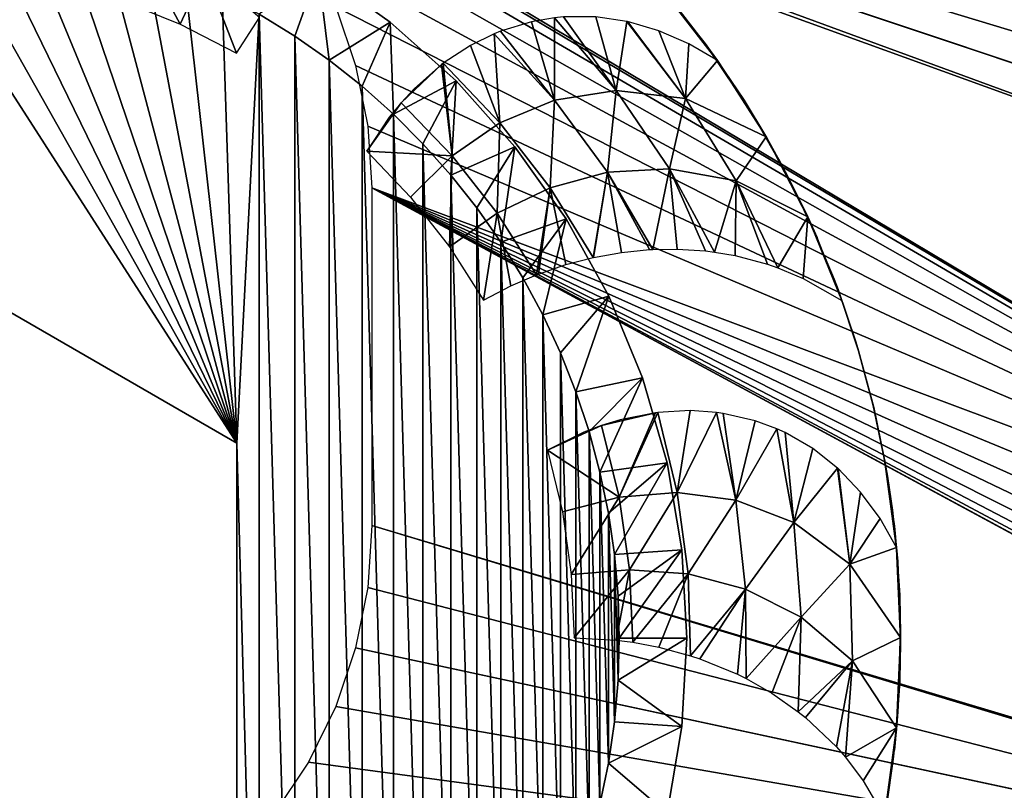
# Model space of a CAD drawing. Header units: millimetres. Extents: x -188 to 188, y -72 to 72.
# Tile 36 of 102: x -55.46 to -51.09, y -63.68 to -60.25. Entities that reach past the tile are written whole.
import ezdxf

# ---------------------------------------------------------------- set-up
doc = ezdxf.new("R2010")
doc.units = ezdxf.units.MM
doc.header["$LTSCALE"] = 65.185185
for name, color, linetype in [('1', 7, 'CONTINUOUS'), ('106', 7, 'CONTINUOUS'), ('107', 7, 'CONTINUOUS'), ('108', 7, 'CONTINUOUS'), ('109', 7, 'CONTINUOUS'), ('110', 7, 'CONTINUOUS'), ('113', 7, 'CONTINUOUS'), ('114', 7, 'CONTINUOUS'), ('136', 7, 'CONTINUOUS'), ('139', 7, 'CONTINUOUS'), ('2', 7, 'CONTINUOUS'), ('8', 7, 'CONTINUOUS'), ('89', 7, 'CONTINUOUS'), ('90', 7, 'CONTINUOUS'), ('91', 7, 'CONTINUOUS'), ('92', 7, 'CONTINUOUS'), ('93', 7, 'CONTINUOUS'), ('94', 7, 'CONTINUOUS')]:
    doc.layers.add(name, color=color, linetype=linetype)

msp = doc.modelspace()

# ---------------------------------------------------------------- linework, layer by layer
at = {"layer": '1', "color": 7, "linetype": 'Continuous'}
for points in [[(187.5, -72.5), (-187.5, -72.5), (187.5, 72.5), (187.5, -72.5)], [(187.5, 72.5), (-187.5, -72.5), (-187.5, 72.5), (187.5, 72.5)]]:
    msp.add_3dface(points, dxfattribs=at)
at = {"layer": '106', "linetype": 'Continuous'}
for points in [[(-56, -61.2679, 16.5), (-54.5, -62.134, 16.5), (-56, -59.8, 16.5), (-56, -61.2679, 16.5)], [(-56, -59.8, 16.5), (-54.5, -62.134, 16.5), (-55.814, -59.8054, 16.5), (-56, -59.8, 16.5)], [(-55.814, -59.8054, 16.5), (-54.5, -62.134, 16.5), (-55.6284, -59.8217, 16.5), (-55.814, -59.8054, 16.5)], [(-55.6284, -59.8217, 16.5), (-54.5, -62.134, 16.5), (-55.4444, -59.8486, 16.5), (-55.6284, -59.8217, 16.5)], [(-55.4444, -59.8486, 16.5), (-54.5, -62.134, 16.5), (-55.2619, -59.8863, 16.5), (-55.4444, -59.8486, 16.5)], [(-55.2619, -59.8863, 16.5), (-54.5, -62.134, 16.5), (-55.0823, -59.9344, 16.5), (-55.2619, -59.8863, 16.5)], [(-55.0823, -59.9344, 16.5), (-54.5, -62.134, 16.5), (-54.9054, -59.993, 16.5), (-55.0823, -59.9344, 16.5)], [(-54.9054, -59.993, 16.5), (-54.5, -62.134, 16.5), (-54.7326, -60.0617, 16.5), (-54.9054, -59.993, 16.5)], [(-54.7326, -60.0617, 16.5), (-54.5, -62.134, 16.5), (-54.5638, -60.1404, 16.5), (-54.7326, -60.0617, 16.5)], [(-54.5638, -60.1404, 16.5), (-54.5, -62.134, 16.5), (-54.4, -60.2287, 16.5), (-54.5638, -60.1404, 16.5)], [(-54.5, -62.134, 16.5), (-54.4, -65.7713, 16.5), (-54.4, -60.2287, 16.5), (-54.5, -62.134, 16.5)], [(-54.4, -65.7713, 16.5), (-54.2416, -65.6735, 16.5), (-54.4, -60.2287, 16.5), (-54.4, -65.7713, 16.5)], [(-54.4, -60.2287, 16.5), (-54.2416, -65.6735, 16.5), (-54.2416, -60.3265, 16.5), (-54.4, -60.2287, 16.5)], [(-54.2416, -65.6735, 16.5), (-54.089, -65.5667, 16.5), (-54.2416, -60.3265, 16.5), (-54.2416, -65.6735, 16.5)], [(-54.2416, -60.3265, 16.5), (-54.089, -65.5667, 16.5), (-54.089, -60.4333, 16.5), (-54.2416, -60.3265, 16.5)], [(-54.089, -65.5667, 16.5), (-53.9431, -65.4514, 16.5), (-54.089, -60.4333, 16.5), (-54.089, -65.5667, 16.5)], [(-54.089, -60.4333, 16.5), (-53.9431, -65.4514, 16.5), (-53.9431, -60.5486, 16.5), (-54.089, -60.4333, 16.5)], [(-53.9431, -65.4514, 16.5), (-53.8039, -65.3275, 16.5), (-53.9431, -60.5486, 16.5), (-53.9431, -65.4514, 16.5)], [(-53.9431, -60.5486, 16.5), (-53.8039, -65.3275, 16.5), (-53.8039, -60.6725, 16.5), (-53.9431, -60.5486, 16.5)], [(-53.8039, -65.3275, 16.5), (-53.6725, -65.196, 16.5), (-53.8039, -60.6725, 16.5), (-53.8039, -65.3275, 16.5)], [(-53.8039, -60.6725, 16.5), (-53.6725, -65.196, 16.5), (-53.6725, -60.804, 16.5), (-53.8039, -60.6725, 16.5)], [(-53.6725, -65.196, 16.5), (-53.5486, -65.0568, 16.5), (-53.6725, -60.804, 16.5), (-53.6725, -65.196, 16.5)], [(-53.6725, -60.804, 16.5), (-53.5486, -65.0568, 16.5), (-53.5486, -60.9432, 16.5), (-53.6725, -60.804, 16.5)], [(-53.5486, -65.0568, 16.5), (-53.4332, -64.911, 16.5), (-53.5486, -60.9432, 16.5), (-53.5486, -65.0568, 16.5)], [(-53.5486, -60.9432, 16.5), (-53.4332, -64.911, 16.5), (-53.4332, -61.089, 16.5), (-53.5486, -60.9432, 16.5)], [(-53.4332, -64.911, 16.5), (-53.3264, -64.7584, 16.5), (-53.4332, -61.089, 16.5), (-53.4332, -64.911, 16.5)], [(-53.4332, -61.089, 16.5), (-53.3264, -64.7584, 16.5), (-53.3264, -61.2416, 16.5), (-53.4332, -61.089, 16.5)], [(-53.3264, -64.7584, 16.5), (-53.2287, -64.6, 16.5), (-53.3264, -61.2416, 16.5), (-53.3264, -64.7584, 16.5)], [(-53.3264, -61.2416, 16.5), (-53.2287, -64.6, 16.5), (-53.2287, -61.4, 16.5), (-53.3264, -61.2416, 16.5)], [(-53.2287, -64.6, 16.5), (-53.1404, -64.4362, 16.5), (-53.2287, -61.4, 16.5), (-53.2287, -64.6, 16.5)], [(-53.2287, -61.4, 16.5), (-53.1404, -64.4362, 16.5), (-53.1404, -61.5638, 16.5), (-53.2287, -61.4, 16.5)], [(-53.1404, -64.4362, 16.5), (-53.0617, -64.2673, 16.5), (-53.1404, -61.5638, 16.5), (-53.1404, -64.4362, 16.5)], [(-53.1404, -61.5638, 16.5), (-53.0617, -64.2673, 16.5), (-53.0617, -61.7327, 16.5), (-53.1404, -61.5638, 16.5)], [(-53.0617, -64.2673, 16.5), (-52.993, -64.0945, 16.5), (-53.0617, -61.7327, 16.5), (-53.0617, -64.2673, 16.5)], [(-53.0617, -61.7327, 16.5), (-52.993, -64.0945, 16.5), (-52.993, -61.9055, 16.5), (-53.0617, -61.7327, 16.5)], [(-52.993, -64.0945, 16.5), (-52.9344, -63.9176, 16.5), (-52.993, -61.9055, 16.5), (-52.993, -64.0945, 16.5)], [(-52.993, -61.9055, 16.5), (-52.9344, -63.9176, 16.5), (-52.9344, -62.0824, 16.5), (-52.993, -61.9055, 16.5)], [(-52.9344, -63.9176, 16.5), (-52.8863, -63.7381, 16.5), (-52.9344, -62.0824, 16.5), (-52.9344, -63.9176, 16.5)], [(-52.9344, -62.0824, 16.5), (-52.8863, -63.7381, 16.5), (-52.8863, -62.2619, 16.5), (-52.9344, -62.0824, 16.5)], [(-54.5, -62.134, 16.5), (-54.5, -63.866, 16.5), (-54.4, -65.7713, 16.5), (-54.5, -62.134, 16.5)], [(-52.8863, -63.7381, 16.5), (-52.8486, -63.5556, 16.5), (-52.8863, -62.2619, 16.5), (-52.8863, -63.7381, 16.5)], [(-52.8863, -62.2619, 16.5), (-52.8486, -63.5556, 16.5), (-52.8486, -62.4444, 16.5), (-52.8863, -62.2619, 16.5)], [(-52.8486, -63.5556, 16.5), (-52.8217, -63.3716, 16.5), (-52.8486, -62.4444, 16.5), (-52.8486, -63.5556, 16.5)], [(-52.8486, -62.4444, 16.5), (-52.8217, -63.3716, 16.5), (-52.8217, -62.6284, 16.5), (-52.8486, -62.4444, 16.5)], [(-52.8217, -63.3716, 16.5), (-52.8055, -63.1865, 16.5), (-52.8217, -62.6284, 16.5), (-52.8217, -63.3716, 16.5)], [(-52.8217, -62.6284, 16.5), (-52.8055, -63.1865, 16.5), (-52.8055, -62.8135, 16.5), (-52.8217, -62.6284, 16.5)], [(-52.8055, -63.1865, 16.5), (-52.8, -63, 16.5), (-52.8055, -62.8135, 16.5), (-52.8055, -63.1865, 16.5)]]:
    msp.add_3dface(points, dxfattribs=at)
at = {"layer": '107', "linetype": 'Continuous'}
for points in [[(-54.1379, -60.0365, 16.2), (-53.8178, -60.2636, 16.2), (-54.1379, -60.0365, 12.5), (-54.1379, -60.0365, 16.2)], [(-54.1379, -60.0365, 12.5), (-53.8178, -60.2636, 16.2), (-53.8178, -60.2636, 12.5), (-54.1379, -60.0365, 12.5)], [(-53.8178, -60.2636, 16.2), (-53.5251, -60.5251, 16.2), (-53.8178, -60.2636, 12.5), (-53.8178, -60.2636, 16.2)], [(-53.8178, -60.2636, 12.5), (-53.5251, -60.5251, 16.2), (-53.5251, -60.5251, 12.5), (-53.8178, -60.2636, 12.5)], [(-53.5251, -60.5251, 16.2), (-53.2636, -60.8178, 16.2), (-53.5251, -60.5251, 12.5), (-53.5251, -60.5251, 16.2)], [(-53.5251, -60.5251, 12.5), (-53.2636, -60.8178, 16.2), (-53.2636, -60.8178, 12.5), (-53.5251, -60.5251, 12.5)], [(-53.2636, -60.8178, 16.2), (-53.0365, -61.1379, 16.2), (-53.2636, -60.8178, 12.5), (-53.2636, -60.8178, 16.2)], [(-53.2636, -60.8178, 12.5), (-53.0365, -61.1379, 16.2), (-53.0365, -61.1379, 12.5), (-53.2636, -60.8178, 12.5)], [(-53.0365, -61.1379, 16.2), (-52.8466, -61.4814, 16.2), (-53.0365, -61.1379, 12.5), (-53.0365, -61.1379, 16.2)], [(-53.0365, -61.1379, 12.5), (-52.8466, -61.4814, 16.2), (-52.8466, -61.4814, 12.5), (-53.0365, -61.1379, 12.5)], [(-52.8466, -61.4814, 16.2), (-52.6964, -61.844, 16.2), (-52.8466, -61.4814, 12.5), (-52.8466, -61.4814, 16.2)], [(-52.8466, -61.4814, 12.5), (-52.6964, -61.844, 16.2), (-52.6964, -61.844, 12.5), (-52.8466, -61.4814, 12.5)], [(-52.6964, -61.844, 16.2), (-52.5878, -62.2212, 16.2), (-52.6964, -61.844, 12.5), (-52.6964, -61.844, 16.2)], [(-52.6964, -61.844, 12.5), (-52.5878, -62.2212, 16.2), (-52.5878, -62.2212, 12.5), (-52.6964, -61.844, 12.5)], [(-52.5878, -62.2212, 16.2), (-52.522, -62.6081, 16.2), (-52.5878, -62.2212, 12.5), (-52.5878, -62.2212, 16.2)], [(-52.5878, -62.2212, 12.5), (-52.522, -62.6081, 16.2), (-52.522, -62.6081, 12.5), (-52.5878, -62.2212, 12.5)], [(-52.522, -62.6081, 16.2), (-52.5, -63, 16.2), (-52.522, -62.6081, 12.5), (-52.522, -62.6081, 16.2)], [(-52.522, -62.6081, 12.5), (-52.5, -63, 16.2), (-52.5, -63, 12.5), (-52.522, -62.6081, 12.5)]]:
    msp.add_3dface(points, dxfattribs=at)
at = {"layer": '108', "linetype": 'Continuous'}
for points in [[(-52.5, -63, 12.5), (-52.5, -63, 16.2), (-52.522, -63.3919, 16.2), (-52.5, -63, 12.5)], [(-52.5, -63, 12.5), (-52.522, -63.3919, 16.2), (-52.522, -63.3919, 12.5), (-52.5, -63, 12.5)], [(-52.522, -63.3919, 16.2), (-52.5878, -63.7788, 16.2), (-52.522, -63.3919, 12.5), (-52.522, -63.3919, 16.2)], [(-52.522, -63.3919, 12.5), (-52.5878, -63.7788, 16.2), (-52.5878, -63.7788, 12.5), (-52.522, -63.3919, 12.5)]]:
    msp.add_3dface(points, dxfattribs=at)
at = {"layer": '109', "linetype": 'Continuous'}
for points in [[(-54.5, -63.866, 16.5), (-54.5, -62.134, 16.5), (-54.5, -62.134, 14.5), (-54.5, -63.866, 16.5)], [(-54.5, -63.866, 14.5), (-54.5, -63.866, 16.5), (-54.5, -62.134, 14.5), (-54.5, -63.866, 14.5)]]:
    msp.add_3dface(points, dxfattribs=at)
at = {"layer": '110', "linetype": 'Continuous'}
for points in [[(-54.5, -62.134, 16.5), (-56, -61.2679, 16.5), (-56, -61.2679, 14.5), (-54.5, -62.134, 16.5)], [(-54.5, -62.134, 14.5), (-54.5, -62.134, 16.5), (-56, -61.2679, 14.5), (-54.5, -62.134, 14.5)]]:
    msp.add_3dface(points, dxfattribs=at)
at = {"layer": '113', "linetype": 'Continuous'}
for points in [[(-52.8, -63, 16.5), (-52.8055, -63.1865, 16.5), (-52.5, -63, 16.2), (-52.8, -63, 16.5)], [(-52.5, -63, 16.2), (-52.8055, -63.1865, 16.5), (-52.522, -63.3919, 16.2), (-52.5, -63, 16.2)], [(-52.8055, -63.1865, 16.5), (-52.8217, -63.3716, 16.5), (-52.522, -63.3919, 16.2), (-52.8055, -63.1865, 16.5)], [(-52.8217, -63.3716, 16.5), (-52.8486, -63.5556, 16.5), (-52.522, -63.3919, 16.2), (-52.8217, -63.3716, 16.5)], [(-52.8486, -63.5556, 16.5), (-52.5878, -63.7788, 16.2), (-52.522, -63.3919, 16.2), (-52.8486, -63.5556, 16.5)], [(-52.8486, -63.5556, 16.5), (-52.8863, -63.7381, 16.5), (-52.5878, -63.7788, 16.2), (-52.8486, -63.5556, 16.5)]]:
    msp.add_3dface(points, dxfattribs=at)
at = {"layer": '114', "linetype": 'Continuous'}
for points in [[(-54.4, -60.2287, 16.5), (-54.2416, -60.3265, 16.5), (-54.1379, -60.0365, 16.2), (-54.4, -60.2287, 16.5)], [(-54.2416, -60.3265, 16.5), (-54.089, -60.4333, 16.5), (-54.1379, -60.0365, 16.2), (-54.2416, -60.3265, 16.5)], [(-54.089, -60.4333, 16.5), (-53.8178, -60.2636, 16.2), (-54.1379, -60.0365, 16.2), (-54.089, -60.4333, 16.5)], [(-54.089, -60.4333, 16.5), (-53.9431, -60.5486, 16.5), (-53.8178, -60.2636, 16.2), (-54.089, -60.4333, 16.5)], [(-53.9431, -60.5486, 16.5), (-53.8039, -60.6725, 16.5), (-53.8178, -60.2636, 16.2), (-53.9431, -60.5486, 16.5)], [(-53.8039, -60.6725, 16.5), (-53.5251, -60.5251, 16.2), (-53.8178, -60.2636, 16.2), (-53.8039, -60.6725, 16.5)], [(-53.8039, -60.6725, 16.5), (-53.6725, -60.804, 16.5), (-53.5251, -60.5251, 16.2), (-53.8039, -60.6725, 16.5)], [(-53.6725, -60.804, 16.5), (-53.5486, -60.9432, 16.5), (-53.5251, -60.5251, 16.2), (-53.6725, -60.804, 16.5)], [(-53.5486, -60.9432, 16.5), (-53.2636, -60.8178, 16.2), (-53.5251, -60.5251, 16.2), (-53.5486, -60.9432, 16.5)], [(-53.5486, -60.9432, 16.5), (-53.4332, -61.089, 16.5), (-53.2636, -60.8178, 16.2), (-53.5486, -60.9432, 16.5)], [(-53.4332, -61.089, 16.5), (-53.3264, -61.2416, 16.5), (-53.2636, -60.8178, 16.2), (-53.4332, -61.089, 16.5)], [(-53.3264, -61.2416, 16.5), (-53.0365, -61.1379, 16.2), (-53.2636, -60.8178, 16.2), (-53.3264, -61.2416, 16.5)], [(-53.3264, -61.2416, 16.5), (-53.2287, -61.4, 16.5), (-53.0365, -61.1379, 16.2), (-53.3264, -61.2416, 16.5)], [(-53.2287, -61.4, 16.5), (-53.1404, -61.5638, 16.5), (-53.0365, -61.1379, 16.2), (-53.2287, -61.4, 16.5)], [(-53.1404, -61.5638, 16.5), (-52.8466, -61.4814, 16.2), (-53.0365, -61.1379, 16.2), (-53.1404, -61.5638, 16.5)], [(-53.1404, -61.5638, 16.5), (-53.0617, -61.7327, 16.5), (-52.8466, -61.4814, 16.2), (-53.1404, -61.5638, 16.5)], [(-53.0617, -61.7327, 16.5), (-52.993, -61.9055, 16.5), (-52.8466, -61.4814, 16.2), (-53.0617, -61.7327, 16.5)], [(-52.993, -61.9055, 16.5), (-52.6964, -61.844, 16.2), (-52.8466, -61.4814, 16.2), (-52.993, -61.9055, 16.5)], [(-52.993, -61.9055, 16.5), (-52.9344, -62.0824, 16.5), (-52.6964, -61.844, 16.2), (-52.993, -61.9055, 16.5)], [(-52.9344, -62.0824, 16.5), (-52.8863, -62.2619, 16.5), (-52.6964, -61.844, 16.2), (-52.9344, -62.0824, 16.5)], [(-52.8863, -62.2619, 16.5), (-52.5878, -62.2212, 16.2), (-52.6964, -61.844, 16.2), (-52.8863, -62.2619, 16.5)], [(-52.8863, -62.2619, 16.5), (-52.8486, -62.4444, 16.5), (-52.5878, -62.2212, 16.2), (-52.8863, -62.2619, 16.5)], [(-52.8486, -62.4444, 16.5), (-52.8217, -62.6284, 16.5), (-52.5878, -62.2212, 16.2), (-52.8486, -62.4444, 16.5)], [(-52.8217, -62.6284, 16.5), (-52.522, -62.6081, 16.2), (-52.5878, -62.2212, 16.2), (-52.8217, -62.6284, 16.5)], [(-52.8217, -62.6284, 16.5), (-52.8055, -62.8135, 16.5), (-52.522, -62.6081, 16.2), (-52.8217, -62.6284, 16.5)], [(-52.8055, -62.8135, 16.5), (-52.8, -63, 16.5), (-52.522, -62.6081, 16.2), (-52.8055, -62.8135, 16.5)], [(-52.8, -63, 16.5), (-52.5, -63, 16.2), (-52.522, -62.6081, 16.2), (-52.8, -63, 16.5)]]:
    msp.add_3dface(points, dxfattribs=at)
at = {"layer": '136', "color": 18, "linetype": 'Continuous', "true_color": 0x640303}
for points in [[(-64.4, -55.5, 30.1484), (-64.4149, -55.7179, 30.1503), (71.2923, -71.9956, 30.2923), (-64.4, -55.5, 30.1484)], [(64.5325, -56.1375, 30.1539), (-64.4, -55.5, 30.1484), (71.2923, -71.9956, 30.2923), (64.5325, -56.1375, 30.1539)], [(-64.4149, -55.7179, 30.1503), (-64.4593, -55.9317, 30.1521), (71.2923, -71.9956, 30.2923), (-64.4149, -55.7179, 30.1503)], [(-64.4593, -55.9317, 30.1521), (-64.5325, -56.1375, 30.1539), (71.2923, -71.9956, 30.2923), (-64.4593, -55.9317, 30.1521)], [(-64.5325, -56.1375, 30.1539), (-64.6329, -56.3313, 30.1556), (71.2923, -71.9956, 30.2923), (-64.5325, -56.1375, 30.1539)], [(-64.6329, -56.3313, 30.1556), (-64.7589, -56.5098, 30.1572), (71.2923, -71.9956, 30.2923), (-64.6329, -56.3313, 30.1556)], [(-64.7589, -56.5098, 30.1572), (-64.908, -56.6694, 30.1586), (71.2923, -71.9956, 30.2923), (-64.7589, -56.5098, 30.1572)], [(-64.908, -56.6694, 30.1586), (-65.0773, -56.8071, 30.1598), (71.2923, -71.9956, 30.2923), (-64.908, -56.6694, 30.1586)], [(-65.0773, -56.8071, 30.1598), (-65.2639, -56.9206, 30.1608), (71.2923, -71.9956, 30.2923), (-65.0773, -56.8071, 30.1598)], [(-65.2639, -56.9206, 30.1608), (-65.4642, -57.0076, 30.1615), (71.2923, -71.9956, 30.2923), (-65.2639, -56.9206, 30.1608)], [(-65.4642, -57.0076, 30.1615), (-65.6745, -57.0665, 30.162), (71.2923, -71.9956, 30.2923), (-65.4642, -57.0076, 30.1615)], [(-65.6745, -57.0665, 30.162), (-65.8908, -57.0963, 30.1623), (71.2923, -71.9956, 30.2923), (-65.6745, -57.0665, 30.162)], [(71.2923, -71.9956, 30.2923), (-66.1092, -57.0963, 30.1623), (-71.2923, -71.9956, 30.2923), (71.2923, -71.9956, 30.2923)], [(-65.8908, -57.0963, 30.1623), (-66.1092, -57.0963, 30.1623), (71.2923, -71.9956, 30.2923), (-65.8908, -57.0963, 30.1623)]]:
    msp.add_3dface(points, dxfattribs=at)
at = {"layer": '139', "color": 18, "linetype": 'Continuous', "true_color": 0x640303}
for points in [[(-64.4593, -55.9317, 28.2694), (64.4, -55.5, 28.2618), (-69.5501, -72.0087, 28.55), (-64.4593, -55.9317, 28.2694)], [(64.4, -55.5, 28.2618), (64.4149, -55.7179, 28.2656), (-69.5501, -72.0087, 28.55), (64.4, -55.5, 28.2618)], [(64.4149, -55.7179, 28.2656), (64.4593, -55.9317, 28.2694), (-69.5501, -72.0087, 28.55), (64.4149, -55.7179, 28.2656)], [(64.4593, -55.9317, 28.2694), (64.5325, -56.1375, 28.273), (-69.5501, -72.0087, 28.55), (64.4593, -55.9317, 28.2694)], [(64.5325, -56.1375, 28.273), (64.633, -56.3314, 28.2763), (-69.5501, -72.0087, 28.55), (64.5325, -56.1375, 28.273)], [(64.633, -56.3314, 28.2763), (64.7589, -56.5098, 28.2795), (-69.5501, -72.0087, 28.55), (64.633, -56.3314, 28.2763)], [(64.7589, -56.5098, 28.2795), (64.908, -56.6694, 28.2822), (-69.5501, -72.0087, 28.55), (64.7589, -56.5098, 28.2795)], [(64.908, -56.6694, 28.2822), (65.0773, -56.8072, 28.2846), (-69.5501, -72.0087, 28.55), (64.908, -56.6694, 28.2822)], [(65.0773, -56.8072, 28.2846), (65.2639, -56.9206, 28.2866), (-69.5501, -72.0087, 28.55), (65.0773, -56.8072, 28.2846)], [(65.2639, -56.9206, 28.2866), (65.4642, -57.0076, 28.2881), (-69.5501, -72.0087, 28.55), (65.2639, -56.9206, 28.2866)], [(65.4642, -57.0076, 28.2881), (65.6745, -57.0665, 28.2892), (-69.5501, -72.0087, 28.55), (65.4642, -57.0076, 28.2881)], [(65.6745, -57.0665, 28.2892), (65.8909, -57.0963, 28.2897), (-69.5501, -72.0087, 28.55), (65.6745, -57.0665, 28.2892)], [(65.8909, -57.0963, 28.2897), (66.1091, -57.0963, 28.2897), (-69.5501, -72.0087, 28.55), (65.8909, -57.0963, 28.2897)], [(66.1091, -57.0963, 28.2897), (69.5501, -72.0087, 28.55), (-69.5501, -72.0087, 28.55), (66.1091, -57.0963, 28.2897)]]:
    msp.add_3dface(points, dxfattribs=at)
at = {"layer": '2', "color": 7, "linetype": 'Continuous'}
for points in [[(-187.5, -72.5, 8), (187.5, -72.5, 8), (-182.5176, 6.0681, 8), (-187.5, -72.5, 8)], [(-182.5176, 6.0681, 8), (187.5, -72.5, 8), (-182.261, 6.0171, 8), (-182.5176, 6.0681, 8)], [(-182.261, 6.0171, 8), (187.5, -72.5, 8), (-182, 6, 8), (-182.261, 6.0171, 8)], [(-182, 6, 8), (187.5, -72.5, 8), (182, 6, 8), (-182, 6, 8)]]:
    msp.add_3dface(points, dxfattribs=at)
at = {"layer": '8', "color": 253, "linetype": 'Continuous', "true_color": 0xaab4c3}
for points in [[(-61.75, -57.5, 11), (-55.4565, -58.9716, 11), (-48.1817, -60.5177, 11), (-61.75, -57.5, 11)], [(-47.859, -60.2381, 11), (-61.75, -57.5, 11), (-48.0303, -60.3664, 11), (-47.859, -60.2381, 11)], [(-48.0303, -60.3664, 11), (-61.75, -57.5, 11), (-48.1817, -60.5177, 11), (-48.0303, -60.3664, 11)], [(-55.4565, -58.9716, 11), (-55.1963, -59.0599, 11), (-48.5328, -61.2865, 11), (-55.4565, -58.9716, 11)], [(-48.1817, -60.5177, 11), (-55.4565, -58.9716, 11), (-48.3099, -60.689, 11), (-48.1817, -60.5177, 11)], [(-48.3099, -60.689, 11), (-55.4565, -58.9716, 11), (-48.4125, -60.8769, 11), (-48.3099, -60.689, 11)], [(-48.4125, -60.8769, 11), (-55.4565, -58.9716, 11), (-48.4873, -61.0774, 11), (-48.4125, -60.8769, 11)], [(-48.4873, -61.0774, 11), (-55.4565, -58.9716, 11), (-48.5328, -61.2865, 11), (-48.4873, -61.0774, 11)], [(-55.1963, -59.0599, 11), (-54.95, -59.1813, 11), (-48.548, -61.5, 11), (-55.1963, -59.0599, 11)], [(-48.5328, -61.2865, 11), (-55.1963, -59.0599, 11), (-48.548, -61.5, 11), (-48.5328, -61.2865, 11)], [(-54.95, -59.1813, 11), (-54.7216, -59.334, 11), (-48.548, -63, 11), (-54.95, -59.1813, 11)], [(-54.95, -59.1813, 11), (-48.548, -63, 11), (-48.548, -61.5, 11), (-54.95, -59.1813, 11)], [(-54.7216, -59.334, 11), (-54.5151, -59.5151, 11), (-48.548, -63, 11), (-54.7216, -59.334, 11)], [(-54.5151, -59.5151, 11), (-54.334, -59.7216, 11), (-48.548, -63, 11), (-54.5151, -59.5151, 11)], [(-54.334, -59.7216, 11), (-54.1813, -59.95, 11), (-48.548, -63, 11), (-54.334, -59.7216, 11)], [(-54.1813, -59.95, 11), (-54.0599, -60.1963, 11), (-48.548, -63, 11), (-54.1813, -59.95, 11)], [(-54.0599, -60.1963, 11), (-53.9716, -60.4565, 11), (-48.548, -63, 11), (-54.0599, -60.1963, 11)], [(-53.9716, -60.4565, 11), (-53.918, -60.7259, 11), (-48.548, -63, 11), (-53.9716, -60.4565, 11)], [(-53.918, -60.7259, 11), (-53.9, -61, 11), (-48.548, -63, 11), (-53.918, -60.7259, 11)], [(-53.9, -61, 11), (-53.9, -62.5, 11), (-47.6711, -64.3645, 11), (-53.9, -61, 11)], [(-48.548, -63, 11), (-53.9, -61, 11), (-48.5328, -63.2135, 11), (-48.548, -63, 11)], [(-48.5328, -63.2135, 11), (-53.9, -61, 11), (-48.4873, -63.4226, 11), (-48.5328, -63.2135, 11)], [(-48.4873, -63.4226, 11), (-53.9, -61, 11), (-48.4125, -63.6231, 11), (-48.4873, -63.4226, 11)], [(-48.4125, -63.6231, 11), (-53.9, -61, 11), (-48.3099, -63.811, 11), (-48.4125, -63.6231, 11)], [(-48.3099, -63.811, 11), (-53.9, -61, 11), (-48.1817, -63.9823, 11), (-48.3099, -63.811, 11)], [(-48.1817, -63.9823, 11), (-53.9, -61, 11), (-48.0303, -64.1336, 11), (-48.1817, -63.9823, 11)], [(-48.0303, -64.1336, 11), (-53.9, -61, 11), (-47.859, -64.2619, 11), (-48.0303, -64.1336, 11)], [(-47.859, -64.2619, 11), (-53.9, -61, 11), (-47.6711, -64.3645, 11), (-47.859, -64.2619, 11)], [(-53.9, -62.5, 11), (-53.918, -62.7741, 11), (-47.4707, -64.4392, 11), (-53.9, -62.5, 11)], [(-47.6711, -64.3645, 11), (-53.9, -62.5, 11), (-47.4707, -64.4392, 11), (-47.6711, -64.3645, 11)], [(-53.918, -62.7741, 11), (-53.9716, -63.0435, 11), (-47.4707, -64.4392, 11), (-53.918, -62.7741, 11)], [(-53.9716, -63.0435, 11), (-54.0599, -63.3037, 11), (-47.2615, -64.4847, 11), (-53.9716, -63.0435, 11)], [(-47.4707, -64.4392, 11), (-53.9716, -63.0435, 11), (-47.2615, -64.4847, 11), (-47.4707, -64.4392, 11)], [(-54.0599, -63.3037, 11), (-54.1813, -63.55, 11), (-47.2615, -64.4847, 11), (-54.0599, -63.3037, 11)], [(-54.1813, -63.55, 11), (-54.334, -63.7784, 11), (-47.2615, -64.4847, 11), (-54.1813, -63.55, 11)]]:
    msp.add_3dface(points, dxfattribs=at)
at = {"layer": '89', "linetype": 'Continuous'}
for points in [[(-51.6216, -62.2047, 11), (-51.5779, -62.5023, 11.1662), (-51.5678, -62.6022, 11), (-51.6216, -62.2047, 11)], [(-51.5779, -62.5023, 11.1662), (-51.5542, -62.8078, 11.362), (-51.5678, -62.6022, 11), (-51.5779, -62.5023, 11.1662)], [(-51.5678, -62.6022, 11), (-51.5542, -62.8078, 11.362), (-51.55, -63.0029, 11), (-51.5678, -62.6022, 11)], [(-51.5542, -62.8078, 11.362), (-51.5517, -63.1228, 11.5921), (-51.55, -63.0029, 11), (-51.5542, -62.8078, 11.362)], [(-51.5683, -63.4036, 11), (-51.55, -63.0029, 11), (-51.562, -63.3267, 11.7441), (-51.5683, -63.4036, 11)], [(-51.55, -63.0029, 11), (-51.5517, -63.1228, 11.5921), (-51.562, -63.3267, 11.7441), (-51.55, -63.0029, 11)], [(-51.5825, -63.5371, 11.8874), (-51.5683, -63.4036, 11), (-51.562, -63.3267, 11.7441), (-51.5825, -63.5371, 11.8874)], [(-51.6131, -63.7466, 11.1036), (-51.5683, -63.4036, 11), (-51.5825, -63.5371, 11.8874), (-51.6131, -63.7466, 11.1036)], [(-51.6139, -63.7514, 12.0196), (-51.6131, -63.7466, 11.1036), (-51.5825, -63.5371, 11.8874), (-51.6139, -63.7514, 12.0196)]]:
    msp.add_3dface(points, dxfattribs=at)
at = {"layer": '90', "linetype": 'Continuous'}
for points in [[(-52.5433, -62.3525, 12.0575), (-52.4857, -61.9893, 12.0935), (-52.6289, -61.9973, 12.0575), (-52.5433, -62.3525, 12.0575)], [(-52.3679, -61.9972, 12.1289), (-52.4857, -61.9893, 12.0935), (-52.5433, -62.3525, 12.0575), (-52.3679, -61.9972, 12.1289)], [(-52.8008, -62.374, 12.0144), (-52.6392, -61.9986, 12.0552), (-52.8789, -62.0556, 12.0145), (-52.8008, -62.374, 12.0144)], [(-52.8789, -62.0556, 12.0145), (-52.6392, -61.9986, 12.0552), (-52.7963, -62.0301, 12.0258), (-52.8789, -62.0556, 12.0145)], [(-52.5433, -62.3525, 12.0575), (-52.6289, -61.9973, 12.0575), (-52.8008, -62.374, 12.0144), (-52.5433, -62.3525, 12.0575)], [(-52.6289, -61.9973, 12.0575), (-52.6392, -61.9986, 12.0552), (-52.8008, -62.374, 12.0144), (-52.6289, -61.9973, 12.0575)], [(-52.2828, -62.3869, 12.1287), (-52.3679, -61.9972, 12.1289), (-52.5433, -62.3525, 12.0575), (-52.2828, -62.3869, 12.1287)], [(-52.3679, -61.9972, 12.1289), (-52.2828, -62.3869, 12.1287), (-52.3381, -62.0013, 12.1386), (-52.3679, -61.9972, 12.1289)], [(-52.2828, -62.3869, 12.1287), (-52.197, -62.034, 12.189), (-52.3381, -62.0013, 12.1386), (-52.2828, -62.3869, 12.1287)], [(-52.8008, -62.374, 12.0144), (-52.8789, -62.0556, 12.0145), (-53.1184, -62.1655, 12), (-52.8008, -62.374, 12.0144)], [(-52.8789, -62.0556, 12.0145), (-52.9569, -62.0853, 12.0067), (-53.1184, -62.1655, 12), (-52.8789, -62.0556, 12.0145)], [(-52.1, -62.0699, 12.2276), (-52.197, -62.034, 12.189), (-52.2828, -62.3869, 12.1287), (-52.1, -62.0699, 12.2276)], [(-52.0245, -62.4859, 12.2272), (-52.1, -62.0699, 12.2276), (-52.2828, -62.3869, 12.1287), (-52.0245, -62.4859, 12.2272)], [(-52.1, -62.0699, 12.2276), (-52.0245, -62.4859, 12.2272), (-52.0636, -62.0866, 12.2429), (-52.1, -62.0699, 12.2276)], [(-52.0245, -62.4859, 12.2272), (-51.9398, -62.1581, 12.2983), (-52.0636, -62.0866, 12.2429), (-52.0245, -62.4859, 12.2272)], [(-51.8304, -62.2443, 12.3518), (-51.9398, -62.1581, 12.2983), (-52.0245, -62.4859, 12.2272), (-51.8304, -62.2443, 12.3518)], [(-53.0529, -62.4391, 12), (-52.8008, -62.374, 12.0144), (-53.1184, -62.1655, 12), (-53.0529, -62.4391, 12)], [(-51.7754, -62.671, 12.3517), (-51.8304, -62.2443, 12.3518), (-52.0245, -62.4859, 12.2272), (-51.7754, -62.671, 12.3517)], [(-51.8304, -62.2443, 12.3518), (-51.7754, -62.671, 12.3517), (-51.8275, -62.2469, 12.3533), (-51.8304, -62.2443, 12.3518)], [(-51.8275, -62.2469, 12.3533), (-51.7754, -62.671, 12.3517), (-51.7279, -62.3509, 12.406), (-51.8275, -62.2469, 12.3533)], [(-53.0133, -62.7173, 12), (-52.8008, -62.374, 12.0144), (-53.0529, -62.4391, 12), (-53.0133, -62.7173, 12)], [(-52.7544, -62.6956, 12.0144), (-52.8008, -62.374, 12.0144), (-53.0133, -62.7173, 12), (-52.7544, -62.6956, 12.0144)], [(-52.7544, -62.6956, 12.0144), (-52.5433, -62.3525, 12.0575), (-52.8008, -62.374, 12.0144), (-52.7544, -62.6956, 12.0144)], [(-52.4948, -62.7141, 12.0575), (-52.5433, -62.3525, 12.0575), (-52.7544, -62.6956, 12.0144), (-52.4948, -62.7141, 12.0575)], [(-52.4948, -62.7141, 12.0575), (-52.2828, -62.3869, 12.1287), (-52.5433, -62.3525, 12.0575), (-52.4948, -62.7141, 12.0575)], [(-51.7279, -62.3509, 12.406), (-51.7754, -62.671, 12.3517), (-51.6415, -62.468, 12.4552), (-51.7279, -62.3509, 12.406)], [(-52.2389, -62.7822, 12.1287), (-52.2828, -62.3869, 12.1287), (-52.4948, -62.7141, 12.0575), (-52.2389, -62.7822, 12.1287)], [(-52.2389, -62.7822, 12.1287), (-52.0245, -62.4859, 12.2272), (-52.2828, -62.3869, 12.1287), (-52.2389, -62.7822, 12.1287)], [(-51.7754, -62.671, 12.3517), (-51.5683, -62.5964, 12.5), (-51.6415, -62.468, 12.4552), (-51.7754, -62.671, 12.3517)], [(-51.9925, -62.9063, 12.2272), (-52.0245, -62.4859, 12.2272), (-52.2389, -62.7822, 12.1287), (-51.9925, -62.9063, 12.2272)], [(-51.9925, -62.9063, 12.2272), (-51.7754, -62.671, 12.3517), (-52.0245, -62.4859, 12.2272), (-51.9925, -62.9063, 12.2272)], [(-51.55, -62.9971, 12.5), (-51.5683, -62.5964, 12.5), (-51.7754, -62.671, 12.3517), (-51.55, -62.9971, 12.5)], [(-51.7638, -63.101, 12.3517), (-51.7754, -62.671, 12.3517), (-51.9925, -62.9063, 12.2272), (-51.7638, -63.101, 12.3517)], [(-51.7638, -63.101, 12.3517), (-51.55, -62.9971, 12.5), (-51.7754, -62.671, 12.3517), (-51.7638, -63.101, 12.3517)], [(-53, -62.9985, 12), (-52.7544, -62.6956, 12.0144), (-53.0133, -62.7173, 12), (-53, -62.9985, 12)], [(-52.8141, -63.0085, 12.0074), (-52.7544, -62.6956, 12.0144), (-53, -62.9985, 12), (-52.8141, -63.0085, 12.0074)], [(-52.7404, -63.0181, 12.0144), (-52.7544, -62.6956, 12.0144), (-52.8141, -63.0085, 12.0074), (-52.7404, -63.0181, 12.0144)], [(-52.7404, -63.0181, 12.0144), (-52.4948, -62.7141, 12.0575), (-52.7544, -62.6956, 12.0144), (-52.7404, -63.0181, 12.0144)], [(-52.6249, -63.0396, 12.0301), (-52.4948, -62.7141, 12.0575), (-52.7404, -63.0181, 12.0144), (-52.6249, -63.0396, 12.0301)], [(-52.4833, -63.0776, 12.0576), (-52.4948, -62.7141, 12.0575), (-52.6249, -63.0396, 12.0301), (-52.4833, -63.0776, 12.0576)], [(-52.4833, -63.0776, 12.0576), (-52.2389, -62.7822, 12.1287), (-52.4948, -62.7141, 12.0575), (-52.4833, -63.0776, 12.0576)], [(-52.4423, -63.0911, 12.0673), (-52.2389, -62.7822, 12.1287), (-52.4833, -63.0776, 12.0576), (-52.4423, -63.0911, 12.0673)], [(-52.2742, -63.1601, 12.1159), (-52.2389, -62.7822, 12.1287), (-52.4423, -63.0911, 12.0673), (-52.2742, -63.1601, 12.1159)], [(-52.2363, -63.1789, 12.1289), (-52.2389, -62.7822, 12.1287), (-52.2742, -63.1601, 12.1159), (-52.2363, -63.1789, 12.1289)], [(-52.2363, -63.1789, 12.1289), (-51.9925, -62.9063, 12.2272), (-52.2389, -62.7822, 12.1287), (-52.2363, -63.1789, 12.1289)], [(-52.122, -63.2441, 12.1731), (-51.9925, -62.9063, 12.2272), (-52.2363, -63.1789, 12.1289), (-52.122, -63.2441, 12.1731)], [(-52.0047, -63.3263, 12.2272), (-51.9925, -62.9063, 12.2272), (-52.122, -63.2441, 12.1731), (-52.0047, -63.3263, 12.2272)], [(-52.0047, -63.3263, 12.2272), (-51.7638, -63.101, 12.3517), (-51.9925, -62.9063, 12.2272), (-52.0047, -63.3263, 12.2272)], [(-51.5678, -63.3978, 12.5), (-51.55, -62.9971, 12.5), (-51.7638, -63.101, 12.3517), (-51.5678, -63.3978, 12.5)], [(-51.9727, -63.352, 12.2437), (-51.7638, -63.101, 12.3517), (-52.0047, -63.3263, 12.2272), (-51.9727, -63.352, 12.2437)], [(-51.835, -63.4828, 12.3249), (-51.7638, -63.101, 12.3517), (-51.9727, -63.352, 12.2437), (-51.835, -63.4828, 12.3249)], [(-51.7948, -63.5289, 12.3523), (-51.7638, -63.101, 12.3517), (-51.835, -63.4828, 12.3249), (-51.7948, -63.5289, 12.3523)], [(-51.7948, -63.5289, 12.3523), (-51.5678, -63.3978, 12.5), (-51.7638, -63.101, 12.3517), (-51.7948, -63.5289, 12.3523)], [(-51.7162, -63.6329, 12.4123), (-51.5678, -63.3978, 12.5), (-51.7948, -63.5289, 12.3523), (-51.7162, -63.6329, 12.4123)], [(-51.6216, -63.7953, 12.5), (-51.5678, -63.3978, 12.5), (-51.7162, -63.6329, 12.4123), (-51.6216, -63.7953, 12.5)]]:
    msp.add_3dface(points, dxfattribs=at)
at = {"layer": '91', "linetype": 'Continuous'}
for points in [[(-52.6059, -60.1221, 11), (-52.4192, -60.3579, 11.1662), (-52.3605, -60.4394, 11), (-52.6059, -60.1221, 11)], [(-52.4192, -60.3579, 11.1662), (-52.2459, -60.6106, 11.362), (-52.3605, -60.4394, 11), (-52.4192, -60.3579, 11.1662)], [(-52.3605, -60.4394, 11), (-52.2459, -60.6106, 11.362), (-52.1447, -60.7775, 11), (-52.3605, -60.4394, 11)], [(-52.2459, -60.6106, 11.362), (-52.0863, -60.8822, 11.5921), (-52.1447, -60.7775, 11), (-52.2459, -60.6106, 11.362)], [(-52.1447, -60.7775, 11), (-52.0863, -60.8822, 11.5921), (-51.9603, -61.1337, 11), (-52.1447, -60.7775, 11)], [(-51.9603, -61.1337, 11), (-52.0863, -60.8822, 11.5921), (-51.9582, -61.1382, 11.8015), (-51.9603, -61.1337, 11)], [(-51.8283, -61.4509, 11.1028), (-51.9603, -61.1337, 11), (-51.8456, -61.4051, 11.9867), (-51.8283, -61.4509, 11.1028)], [(-51.8456, -61.4051, 11.9867), (-51.9603, -61.1337, 11), (-51.9582, -61.1382, 11.8015), (-51.8456, -61.4051, 11.9867)], [(-51.7491, -61.6839, 12.1488), (-51.8283, -61.4509, 11.1028), (-51.8456, -61.4051, 11.9867), (-51.7491, -61.6839, 12.1488)], [(-51.7372, -61.7229, 11.2119), (-51.8283, -61.4509, 11.1028), (-51.7491, -61.6839, 12.1488), (-51.7372, -61.7229, 11.2119)], [(-51.6695, -61.9757, 12.2884), (-51.7372, -61.7229, 11.2119), (-51.7491, -61.6839, 12.1488), (-51.6695, -61.9757, 12.2884)], [(-51.6716, -61.9669, 11.3269), (-51.7372, -61.7229, 11.2119), (-51.6695, -61.9757, 12.2884), (-51.6716, -61.9669, 11.3269)], [(-51.6225, -62.2001, 11.4523), (-51.6716, -61.9669, 11.3269), (-51.6695, -61.9757, 12.2884), (-51.6225, -62.2001, 11.4523)], [(-51.6086, -62.2802, 12.4054), (-51.6225, -62.2001, 11.4523), (-51.6695, -61.9757, 12.2884), (-51.6086, -62.2802, 12.4054)], [(-51.5864, -62.4318, 11.5926), (-51.6225, -62.2001, 11.4523), (-51.6086, -62.2802, 12.4054), (-51.5864, -62.4318, 11.5926)], [(-51.5683, -62.5964, 12.5), (-51.5864, -62.4318, 11.5926), (-51.6086, -62.2802, 12.4054), (-51.5683, -62.5964, 12.5)], [(-51.5864, -62.4318, 11.5926), (-51.5683, -62.5964, 12.5), (-51.5631, -62.6589, 11.7457), (-51.5864, -62.4318, 11.5926)], [(-51.5683, -62.5964, 12.5), (-51.55, -62.9971, 12.5), (-51.5631, -62.6589, 11.7457), (-51.5683, -62.5964, 12.5)], [(-51.5631, -62.6589, 11.7457), (-51.55, -62.9971, 12.5), (-51.5517, -62.8772, 11.9079), (-51.5631, -62.6589, 11.7457)], [(-51.5517, -62.8772, 11.9079), (-51.55, -62.9971, 12.5), (-51.5542, -63.1922, 12.138), (-51.5517, -62.8772, 11.9079)], [(-51.55, -62.9971, 12.5), (-51.5678, -63.3978, 12.5), (-51.5542, -63.1922, 12.138), (-51.55, -62.9971, 12.5)], [(-51.5542, -63.1922, 12.138), (-51.5678, -63.3978, 12.5), (-51.5779, -63.4978, 12.3338), (-51.5542, -63.1922, 12.138)], [(-51.5678, -63.3978, 12.5), (-51.6216, -63.7953, 12.5), (-51.5779, -63.4978, 12.3338), (-51.5678, -63.3978, 12.5)]]:
    msp.add_3dface(points, dxfattribs=at)
at = {"layer": '92', "linetype": 'Continuous'}
for points in [[(-53.0876, -60.6102, 12.1287), (-53.1895, -60.2619, 12.189), (-53.328, -60.3042, 12.1386), (-53.0876, -60.6102, 12.1287)], [(-53.0875, -60.2445, 12.2276), (-53.1895, -60.2619, 12.189), (-53.0876, -60.6102, 12.1287), (-53.0875, -60.2445, 12.2276)], [(-52.8143, -60.5669, 12.2272), (-53.0875, -60.2445, 12.2276), (-53.0876, -60.6102, 12.1287), (-52.8143, -60.5669, 12.2272)], [(-53.0875, -60.2445, 12.2276), (-52.8143, -60.5669, 12.2272), (-53.0477, -60.2407, 12.2429), (-53.0875, -60.2445, 12.2276)], [(-52.8143, -60.5669, 12.2272), (-52.9047, -60.2408, 12.2983), (-53.0477, -60.2407, 12.2429), (-52.8143, -60.5669, 12.2272)], [(-52.7669, -60.2608, 12.3518), (-52.9047, -60.2408, 12.2983), (-52.8143, -60.5669, 12.2272), (-52.7669, -60.2608, 12.3518)], [(-52.506, -60.6026, 12.3517), (-52.7669, -60.2608, 12.3518), (-52.8143, -60.5669, 12.2272), (-52.506, -60.6026, 12.3517)], [(-52.7669, -60.2608, 12.3518), (-52.506, -60.6026, 12.3517), (-52.7631, -60.2616, 12.3533), (-52.7669, -60.2608, 12.3518)], [(-52.7631, -60.2616, 12.3533), (-52.506, -60.6026, 12.3517), (-52.6248, -60.3018, 12.406), (-52.7631, -60.2616, 12.3533)], [(-53.3559, -60.3155, 12.1289), (-53.4619, -60.3676, 12.0935), (-53.3305, -60.7106, 12.0575), (-53.3559, -60.3155, 12.1289)], [(-53.3559, -60.3155, 12.1289), (-53.0876, -60.6102, 12.1287), (-53.328, -60.3042, 12.1386), (-53.3559, -60.3155, 12.1289)], [(-53.0876, -60.6102, 12.1287), (-53.3559, -60.3155, 12.1289), (-53.3305, -60.7106, 12.0575), (-53.0876, -60.6102, 12.1287)], [(-52.6248, -60.3018, 12.406), (-52.506, -60.6026, 12.3517), (-52.4914, -60.36, 12.4552), (-52.6248, -60.3018, 12.406)], [(-53.3305, -60.7106, 12.0575), (-53.4619, -60.3676, 12.0935), (-53.5819, -60.4461, 12.0575), (-53.3305, -60.7106, 12.0575)], [(-52.506, -60.6026, 12.3517), (-52.3639, -60.4346, 12.5), (-52.4914, -60.36, 12.4552), (-52.506, -60.6026, 12.3517)], [(-53.5428, -60.8578, 12.0144), (-53.5901, -60.4523, 12.0552), (-53.7692, -60.6216, 12.0145), (-53.5428, -60.8578, 12.0144)], [(-53.7692, -60.6216, 12.0145), (-53.5901, -60.4523, 12.0552), (-53.7105, -60.5582, 12.0258), (-53.7692, -60.6216, 12.0145)], [(-53.5819, -60.4461, 12.0575), (-53.5901, -60.4523, 12.0552), (-53.5428, -60.8578, 12.0144), (-53.5819, -60.4461, 12.0575)], [(-53.3305, -60.7106, 12.0575), (-53.5819, -60.4461, 12.0575), (-53.5428, -60.8578, 12.0144), (-53.3305, -60.7106, 12.0575)], [(-52.1476, -60.7725, 12.5), (-52.3639, -60.4346, 12.5), (-52.506, -60.6026, 12.3517), (-52.1476, -60.7725, 12.5)], [(-52.852, -60.9303, 12.1287), (-52.8143, -60.5669, 12.2272), (-53.0876, -60.6102, 12.1287), (-52.852, -60.9303, 12.1287)], [(-52.5765, -60.9148, 12.2272), (-52.8143, -60.5669, 12.2272), (-52.852, -60.9303, 12.1287), (-52.5765, -60.9148, 12.2272)], [(-52.5765, -60.9148, 12.2272), (-52.506, -60.6026, 12.3517), (-52.8143, -60.5669, 12.2272), (-52.5765, -60.9148, 12.2272)], [(-53.5428, -60.8578, 12.0144), (-53.7692, -60.6216, 12.0145), (-53.9217, -60.8365, 12), (-53.5428, -60.8578, 12.0144)], [(-53.7692, -60.6216, 12.0145), (-53.822, -60.6863, 12.0067), (-53.9217, -60.8365, 12), (-53.7692, -60.6216, 12.0145)], [(-53.1079, -60.9991, 12.0575), (-53.0876, -60.6102, 12.1287), (-53.3305, -60.7106, 12.0575), (-53.1079, -60.9991, 12.0575)], [(-52.852, -60.9303, 12.1287), (-53.0876, -60.6102, 12.1287), (-53.1079, -60.9991, 12.0575), (-52.852, -60.9303, 12.1287)], [(-52.2811, -60.969, 12.3517), (-52.506, -60.6026, 12.3517), (-52.5765, -60.9148, 12.2272), (-52.2811, -60.969, 12.3517)], [(-52.2811, -60.969, 12.3517), (-52.1476, -60.7725, 12.5), (-52.506, -60.6026, 12.3517), (-52.2811, -60.969, 12.3517)], [(-53.3422, -61.1125, 12.0144), (-53.3305, -60.7106, 12.0575), (-53.5428, -60.8578, 12.0144), (-53.3422, -61.1125, 12.0144)], [(-53.1079, -60.9991, 12.0575), (-53.3305, -60.7106, 12.0575), (-53.3422, -61.1125, 12.0144), (-53.1079, -60.9991, 12.0575)], [(-51.9627, -61.1284, 12.5), (-52.1476, -60.7725, 12.5), (-52.2811, -60.969, 12.3517), (-51.9627, -61.1284, 12.5)], [(-53.7282, -61.0407, 12), (-53.5428, -60.8578, 12.0144), (-53.9217, -60.8365, 12), (-53.7282, -61.0407, 12)], [(-53.5548, -61.2618, 12), (-53.5428, -60.8578, 12.0144), (-53.7282, -61.0407, 12), (-53.5548, -61.2618, 12)], [(-53.3422, -61.1125, 12.0144), (-53.5428, -60.8578, 12.0144), (-53.5548, -61.2618, 12), (-53.3422, -61.1125, 12.0144)], [(-52.9164, -61.309, 12.0575), (-52.852, -60.9303, 12.1287), (-53.1079, -60.9991, 12.0575), (-52.9164, -61.309, 12.0575)], [(-52.9141, -61.3085, 12.058), (-52.852, -60.9303, 12.1287), (-52.9164, -61.309, 12.0575), (-52.9141, -61.3085, 12.058)], [(-52.7898, -61.2862, 12.0885), (-52.852, -60.9303, 12.1287), (-52.9141, -61.3085, 12.058), (-52.7898, -61.2862, 12.0885)], [(-52.6516, -61.2731, 12.1287), (-52.5765, -60.9148, 12.2272), (-52.852, -60.9303, 12.1287), (-52.6516, -61.2731, 12.1287)], [(-52.6516, -61.2731, 12.1287), (-52.852, -60.9303, 12.1287), (-52.6658, -61.2739, 12.1243), (-52.6516, -61.2731, 12.1287)], [(-52.6658, -61.2739, 12.1243), (-52.852, -60.9303, 12.1287), (-52.7898, -61.2862, 12.0885), (-52.6658, -61.2739, 12.1243)], [(-52.543, -61.2716, 12.1648), (-52.5765, -60.9148, 12.2272), (-52.6516, -61.2731, 12.1287), (-52.543, -61.2716, 12.1648)], [(-52.3776, -61.2849, 12.2269), (-52.2811, -60.969, 12.3517), (-52.5765, -60.9148, 12.2272), (-52.3776, -61.2849, 12.2269)], [(-52.3776, -61.2849, 12.2269), (-52.5765, -60.9148, 12.2272), (-52.4176, -61.2799, 12.2111), (-52.3776, -61.2849, 12.2269)], [(-52.4176, -61.2799, 12.2111), (-52.5765, -60.9148, 12.2272), (-52.543, -61.2716, 12.1648), (-52.4176, -61.2799, 12.2111)], [(-52.2848, -61.3009, 12.2653), (-52.2811, -60.969, 12.3517), (-52.3776, -61.2849, 12.2269), (-52.2848, -61.3009, 12.2653)], [(-52.1409, -61.339, 12.3299), (-52.2811, -60.969, 12.3517), (-52.2848, -61.3009, 12.2653), (-52.1409, -61.339, 12.3299)], [(-52.0964, -61.3545, 12.351), (-51.9627, -61.1284, 12.5), (-52.2811, -60.969, 12.3517), (-52.0964, -61.3545, 12.351)], [(-52.0964, -61.3545, 12.351), (-52.2811, -60.969, 12.3517), (-52.1409, -61.339, 12.3299), (-52.0964, -61.3545, 12.351)], [(-53.1678, -61.3857, 12.0144), (-53.1079, -60.9991, 12.0575), (-53.3422, -61.1125, 12.0144), (-53.1678, -61.3857, 12.0144)], [(-53.1596, -61.3825, 12.0154), (-53.1079, -60.9991, 12.0575), (-53.1678, -61.3857, 12.0144), (-53.1596, -61.3825, 12.0154)], [(-53.0373, -61.3405, 12.0335), (-53.1079, -60.9991, 12.0575), (-53.1596, -61.3825, 12.0154), (-53.0373, -61.3405, 12.0335)], [(-52.9164, -61.309, 12.0575), (-53.1079, -60.9991, 12.0575), (-53.0373, -61.3405, 12.0335), (-52.9164, -61.309, 12.0575)], [(-53.4027, -61.4987, 12), (-53.3422, -61.1125, 12.0144), (-53.5548, -61.2618, 12), (-53.4027, -61.4987, 12)], [(-53.2815, -61.435, 12.004), (-53.3422, -61.1125, 12.0144), (-53.4027, -61.4987, 12), (-53.2815, -61.435, 12.004)], [(-53.1678, -61.3857, 12.0144), (-53.3422, -61.1125, 12.0144), (-53.2815, -61.435, 12.004), (-53.1678, -61.3857, 12.0144)], [(-51.9827, -61.4019, 12.4076), (-51.9627, -61.1284, 12.5), (-52.0964, -61.3545, 12.351), (-51.9827, -61.4019, 12.4076)], [(-51.8106, -61.4996, 12.5), (-51.9627, -61.1284, 12.5), (-51.9827, -61.4019, 12.4076), (-51.8106, -61.4996, 12.5)]]:
    msp.add_3dface(points, dxfattribs=at)
at = {"layer": '93', "linetype": 'Continuous'}
for points in [[(-52.4125, -60.367, 11.6458), (-52.6312, -60.0925, 11.4332), (-52.5541, -60.1843, 12.4069), (-52.4125, -60.367, 11.6458)], [(-52.3639, -60.4346, 12.5), (-52.4125, -60.367, 11.6458), (-52.5541, -60.1843, 12.4069), (-52.3639, -60.4346, 12.5)], [(-52.4125, -60.367, 11.6458), (-52.3639, -60.4346, 12.5), (-52.209, -60.6695, 11.9079), (-52.4125, -60.367, 11.6458)], [(-52.3639, -60.4346, 12.5), (-52.1476, -60.7725, 12.5), (-52.209, -60.6695, 11.9079), (-52.3639, -60.4346, 12.5)], [(-52.209, -60.6695, 11.9079), (-52.1476, -60.7725, 12.5), (-52.0537, -60.9435, 12.138), (-52.209, -60.6695, 11.9079)], [(-52.1476, -60.7725, 12.5), (-51.9627, -61.1284, 12.5), (-52.0537, -60.9435, 12.138), (-52.1476, -60.7725, 12.5)], [(-52.0537, -60.9435, 12.138), (-51.9627, -61.1284, 12.5), (-51.9215, -61.22, 12.3338), (-52.0537, -60.9435, 12.138)], [(-51.9627, -61.1284, 12.5), (-51.8106, -61.4996, 12.5), (-51.9215, -61.22, 12.3338), (-51.9627, -61.1284, 12.5)]]:
    msp.add_3dface(points, dxfattribs=at)
at = {"layer": '94', "linetype": 'Continuous'}
for points in [[(-54.7515, -60.2721, 12), (-54.9426, -59.9164, 12.0144), (-55.0123, -60.1673, 12), (-54.7515, -60.2721, 12)], [(-54.6409, -60.037, 12.0144), (-54.9426, -59.9164, 12.0144), (-54.7515, -60.2721, 12), (-54.6409, -60.037, 12.0144)], [(-54.5013, -60.4012, 12), (-54.6409, -60.037, 12.0144), (-54.7515, -60.2721, 12), (-54.5013, -60.4012, 12)], [(-54.398, -60.2429, 12.0076), (-54.6409, -60.037, 12.0144), (-54.5013, -60.4012, 12), (-54.398, -60.2429, 12.0076)]]:
    msp.add_3dface(points, dxfattribs=at)

doc.saveas('drawing.dxf')
